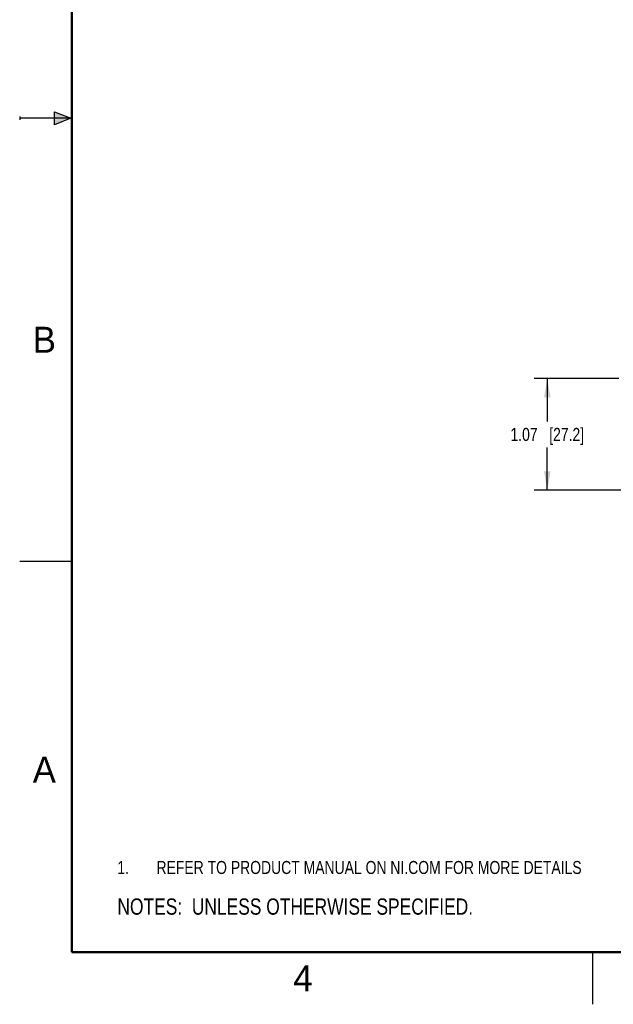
# Model space of a CAD drawing. Header units: inches. Extents: x 0 to 22, y 0 to 17.
# Tile 1 of 42: x 0 to 5.7, y 0 to 9.4. Entities that reach past the tile are written whole.
import ezdxf

# ---------------------------------------------------------------- set-up
doc = ezdxf.new("R2010")
doc.units = ezdxf.units.IN
doc.header["$LTSCALE"] = 1.21
doc.header["$MEASUREMENT"] = 0
doc.layers.get('0').update_dxf_attribs({"linetype": 'CONTINUOUS'})
doc.layers.add('DETAIL', color=7, linetype='CONTINUOUS')
doc.layers.add('DIMENSIONS', color=7, linetype='CONTINUOUS')
doc.styles.get("Standard").update_dxf_attribs({"font": 'txt', "width": 0.8})
doc.styles.add('TEXTSTYLE_2', font='txt')
doc.dimstyles.new('DIMSTYLE_1', dxfattribs={"dimtxt": 0.125, "dimasz": 0.18, "dimexe": 0.125, "dimexo": 0.0625, "dimgap": 0.0625, "dimtad": 0, "dimtih": 1, "dimtoh": 1, "dimzin": 4, "dimdsep": 46, "dimtxsty": 'STANDARD', "dimblk": '_FILLED', "dimblk1": '_FILLED', "dimblk2": '_FILLED', "dimcen": 0.09, "dimadec": 0, "dimazin": 0, "dimtp": 0.001, "dimtm": 0.001, "dimtfac": 1, "dimtofl": 0, "dimtmove": 0, "dimatfit": 3, "dimldrblk": '_FILLED', "dimfxl": 1, "dimtolj": 1, "dimtzin": 4, "dimarcsym": 0})

# ---------------------------------------------------------------- blocks, each defined once
blk = doc.blocks.new('CUSTOM_NOTE_BL0', base_point=(3.6251, 1.3124))
at = {"color": 2, "linetype": 'CONTINUOUS', "width": 0.8}
for s, p in [('1.', (0.9376, 1.2498)), ('REFER TO PRODUCT MANUAL ON NI.COM FOR MORE DETAILS', (1.3125, 1.25))]:
    blk.add_text(s, height=0.125, dxfattribs=at).set_placement(p)
blk = doc.blocks.new('_FILLED')
at = {"color": 0, "linetype": 'BYBLOCK'}
blk.add_solid([(0, 0), (-1, 0.174), (-1, -0.174)], dxfattribs=at)
blk = doc.blocks.new('*D1')
at = {"layer": 'DIMENSIONS', "color": 2, "linetype": 'CONTINUOUS'}
for p, q in [((5.7493, 6.0021), (4.9368, 6.0021)), ((5.0618, 6.0021), (5.0618, 5.5916)), ((5.0618, 4.9311), (5.0618, 5.3416)), ((7.9342, 4.9311), (4.9368, 4.9311))]:
    blk.add_line(p, q, dxfattribs=at)
at = {"layer": 'DIMENSIONS', "color": 2, "linetype": 'CONTINUOUS', "xscale": 0.18, "yscale": 0.18, "zscale": 0.18}
for p, rotation in [((5.0618, 6.0021), 90), ((5.0618, 4.9311), 270)]:
    blk.add_blockref('_FILLED', p, dxfattribs=dict(at, rotation=rotation))
at = {"layer": 'DIMENSIONS', "color": 2, "linetype": 'CONTINUOUS', "insert": (5.0618, 5.5291), "char_height": 0.125, "width": 1.125, "attachment_point": 2, "line_spacing_factor": 0.9}
blk.add_mtext('1.07{\\Ftxt.shx;\\W1.000000;\\H0.125000; }[27.2]', dxfattribs=at)
blk = doc.blocks.new('NOTES_HEADER_BL1', base_point=(3.1215, 0.9375))
at = {"layer": 'DETAIL', "color": 2, "linetype": 'CONTINUOUS', "width": 0.8}
blk.add_text('NOTES:  UNLESS OTHERWISE SPECIFIED.', height=0.156, dxfattribs=at).set_placement((0.9375, 0.8595))

msp = doc.modelspace()

# ---------------------------------------------------------------- hatches: boundary and pattern name
at = {"linetype": 'CONTINUOUS'}
msp.add_hatch(color=2, dxfattribs=at).paths.add_polyline_path([(0.3337, 8.5625), (0.49, 8.5), (0.3337, 8.4375)])

# ---------------------------------------------------------------- linework, layer by layer
at = {"color": 2, "linetype": 'CONTINUOUS'}
for p, q in [((0, 8.515), (0, 8.485)), ((0.3337, 8.4375), (0.3337, 8.5625)), ((0.3337, 8.5625), (0.49, 8.5)), ((0.49, 8.5), (0, 8.5)), ((0.49, 8.5), (0.3337, 8.4375)), ((0, 4.25), (0.5, 4.25)), ((5.5, 0), (5.5, 0.5))]:
    msp.add_line(p, q, dxfattribs=at)
at = {"color": 7, "linetype": 'CONTINUOUS', "const_width": 0.02}
for points in [[(0.5, 16.5), (0.5, 0.5)], [(0.5, 0.5), (21.5, 0.5)]]:
    msp.add_lwpolyline(points, dxfattribs=at)

# ---------------------------------------------------------------- block references
at = {"color": 2, "linetype": 'CONTINUOUS'}
msp.add_blockref('CUSTOM_NOTE_BL0', (3.6251, 1.3124), dxfattribs=at)
at = {"layer": 'DETAIL', "color": 2, "linetype": 'CONTINUOUS'}
msp.add_blockref('NOTES_HEADER_BL1', (3.1215, 0.9375), dxfattribs=at)

# ---------------------------------------------------------------- texts
at = {"color": 2, "linetype": 'CONTINUOUS', "char_height": 0.25, "width": 0.25, "attachment_point": 1, "line_spacing_factor": 0.9, "style": 'TEXTSTYLE_2'}
for s, insert in [('B', (0.125, 6.5)), ('A', (0.125, 2.375)), ('4', (2.625, 0.375))]:
    msp.add_mtext(s, dxfattribs=dict(at, insert=insert))

# ---------------------------------------------------------------- dimensions: what is measured, and where the dimension line sits
at = {"layer": 'DIMENSIONS', "color": 2, "linetype": 'CONTINUOUS'}
dim = msp.add_linear_dim(base=(5.0618, 6.0021), p1=(7.9967, 4.9311), p2=(5.8118, 6.0021), angle=90, dimstyle='DIMSTYLE_1', dxfattribs=at)
dim.commit()
dim.dimension.update_dxf_attribs({"geometry": '*D1', "text_midpoint": (5.0618, 5.4666), "dimtype": 160})

doc.saveas('drawing.dxf')
